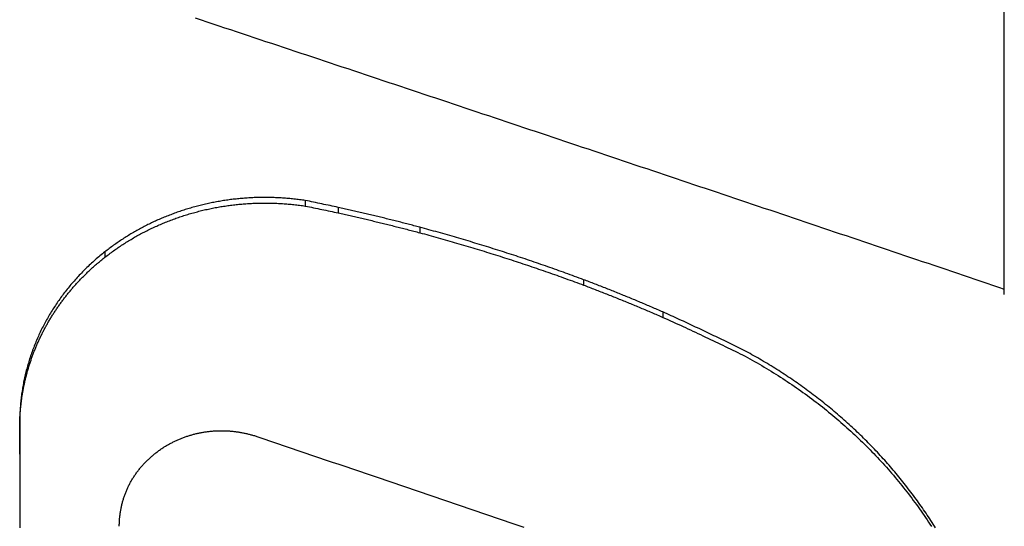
# Model space of a CAD drawing. Extents: x 465 to 776, y -135 to 0.
# Tile 32 of 47: x 542.17 to 545.87, y -66.25 to -64.35. Entities that reach past the tile are written whole.
import ezdxf

# ---------------------------------------------------------------- set-up
doc = ezdxf.new("R2010")
doc.units = 0
doc.header["$LTSCALE"] = 0.03
doc.header["$MEASUREMENT"] = 0
doc.layers.add('5', color=7, linetype='CONTINUOUS')

msp = doc.modelspace()

# ---------------------------------------------------------------- linework, layer by layer
at = {"layer": '5', "color": 7, "linetype": 'Continuous'}
for p, q in [((545.86768, -65.36429), (545.86725, -63.34142)), ((545.86768, -65.38459), (545.86725, -63.36516)), ((543.24387, -65.03205), (543.24387, -65.0529)), ((543.67354, -65.13241), (543.67354, -65.15309)), ((542.4915, -65.22479), (542.4915, -65.24532)), ((544.28843, -65.32909), (544.28843, -65.34944)), ((544.58627, -65.45028), (544.58627, -65.47043))]:
    msp.add_line(p, q, dxfattribs=at)
for points in [[(542.83096, -64.34766), (542.85297, -64.35496), (542.87497, -64.36227), (542.89698, -64.36957), (542.91899, -64.37688), (542.94099, -64.38418), (542.963, -64.39149), (542.985, -64.3988), (543.00701, -64.40611), (543.02901, -64.41342), (543.05102, -64.42073), (543.07302, -64.42804), (543.09503, -64.43535), (543.11703, -64.44267), (543.13904, -64.44998), (543.16104, -64.4573), (543.18305, -64.46461), (543.20505, -64.47193), (543.22706, -64.47925), (543.24906, -64.48657), (543.27107, -64.49389), (543.29307, -64.50121), (543.31508, -64.50853), (543.33708, -64.51586), (543.35909, -64.52318), (543.38109, -64.53051), (543.4031, -64.53783), (543.4251, -64.54516), (543.44711, -64.55249), (543.46911, -64.55982), (543.49112, -64.56715), (543.51312, -64.57448), (543.53513, -64.58181), (543.55713, -64.58914), (543.57914, -64.59648), (543.60115, -64.60381), (543.62315, -64.61115), (543.64516, -64.61849), (543.66716, -64.62582), (543.68917, -64.63316), (543.71117, -64.6405), (543.73318, -64.64784), (543.75518, -64.65518), (543.77719, -64.66253), (543.79919, -64.66987), (543.8212, -64.67721), (543.8432, -64.68456), (543.86521, -64.69191), (543.88721, -64.69925), (543.90922, -64.7066), (543.93122, -64.71395), (543.95323, -64.7213), (543.97523, -64.72865), (543.99724, -64.736), (544.01924, -64.74336), (544.04125, -64.75071), (544.06325, -64.75806), (544.08526, -64.76542), (544.10726, -64.77278), (544.12927, -64.78013), (544.15127, -64.78749), (544.17328, -64.79485), (544.19528, -64.80221), (544.21729, -64.80957), (544.23929, -64.81693), (544.2613, -64.8243), (544.2833, -64.83166), (544.30531, -64.83903), (544.32732, -64.84639), (544.34932, -64.85376), (544.37133, -64.86113), (544.39333, -64.8685), (544.41534, -64.87587), (544.43734, -64.88324), (544.45935, -64.89061), (544.48135, -64.89798), (544.50336, -64.90535), (544.52536, -64.91273), (544.54737, -64.9201), (544.56937, -64.92748), (544.59138, -64.93486), (544.61338, -64.94223), (544.63539, -64.94961), (544.65739, -64.95699), (544.6794, -64.96437), (544.7014, -64.97176), (544.72341, -64.97914), (544.74541, -64.98652), (544.76742, -64.99391), (544.78942, -65.00129), (544.81143, -65.00868), (544.83343, -65.01606), (544.85544, -65.02345), (544.87744, -65.03084), (544.89945, -65.03823), (544.92145, -65.04562), (544.94346, -65.05301), (544.96546, -65.06041), (544.98747, -65.0678), (545.00948, -65.0752), (545.03148, -65.08259), (545.05349, -65.08999), (545.07549, -65.09738), (545.0975, -65.10478), (545.1195, -65.11218), (545.14151, -65.11958), (545.16351, -65.12698), (545.18552, -65.13438), (545.20752, -65.14179), (545.22953, -65.14919), (545.25153, -65.1566), (545.27354, -65.164), (545.29554, -65.17141), (545.31755, -65.17882), (545.33955, -65.18622), (545.36156, -65.19363), (545.38356, -65.20104), (545.40557, -65.20845), (545.42757, -65.21587), (545.44958, -65.22328), (545.47158, -65.23069), (545.49359, -65.23811), (545.51559, -65.24552), (545.5376, -65.25294), (545.5596, -65.26035), (545.58161, -65.26777), (545.60361, -65.27519), (545.62562, -65.28261), (545.64762, -65.29003), (545.66963, -65.29746), (545.69164, -65.30488), (545.71364, -65.3123), (545.73565, -65.31973), (545.75765, -65.32715), (545.77966, -65.33458), (545.80166, -65.34201), (545.82367, -65.34944), (545.84567, -65.35686), (545.86768, -65.36429)], [(543.24387, -65.03205), (543.23859, -65.0313), (543.2333, -65.03058), (543.22801, -65.02988), (543.22271, -65.0292), (543.21742, -65.02855), (543.21212, -65.02792), (543.20681, -65.02732), (543.20151, -65.02675), (543.1962, -65.0262), (543.19089, -65.02567), (543.18557, -65.02517), (543.18025, -65.0247), (543.17493, -65.02425), (543.16961, -65.02383), (543.16428, -65.02344), (543.15895, -65.02307), (543.15362, -65.02273), (543.14828, -65.02242), (543.14294, -65.02213), (543.1376, -65.02187), (543.13226, -65.02164), (543.12693, -65.02143), (543.1216, -65.02125), (543.11627, -65.02111), (543.11095, -65.02098), (543.10563, -65.02089), (543.10031, -65.02083), (543.095, -65.02079), (543.08969, -65.02078), (543.08438, -65.0208), (543.07908, -65.02085), (543.07378, -65.02093), (543.06849, -65.02104), (543.06319, -65.02117), (543.05791, -65.02134), (543.05262, -65.02153), (543.04734, -65.02176), (543.04206, -65.02201), (543.03679, -65.02229), (543.03152, -65.0226), (543.02625, -65.02293), (543.02099, -65.02329), (543.01573, -65.02368), (543.01047, -65.0241), (543.00522, -65.02454), (542.99997, -65.02501), (542.99472, -65.02551), (542.98948, -65.02604), (542.98424, -65.02659), (542.97901, -65.02717), (542.97377, -65.02778), (542.96854, -65.02842), (542.96332, -65.02908), (542.9581, -65.02977), (542.95288, -65.03049), (542.94766, -65.03124), (542.94245, -65.03201), (542.93724, -65.03281), (542.93204, -65.03364), (542.92684, -65.0345), (542.92164, -65.03538), (542.91644, -65.0363), (542.91125, -65.03724), (542.90606, -65.0382), (542.90088, -65.0392), (542.8957, -65.04022), (542.89052, -65.04127), (542.88535, -65.04235), (542.88018, -65.04346), (542.87501, -65.0446), (542.86985, -65.04576), (542.86469, -65.04695), (542.85953, -65.04817), (542.85438, -65.04942), (542.84923, -65.05069), (542.84408, -65.05199), (542.83894, -65.05332), (542.83381, -65.05468), (542.8287, -65.05607), (542.82359, -65.05748), (542.81849, -65.05891), (542.81341, -65.06038), (542.80834, -65.06186), (542.80329, -65.06338), (542.79825, -65.06492), (542.79322, -65.06648), (542.78821, -65.06807), (542.78321, -65.06968), (542.77822, -65.07132), (542.77325, -65.07299), (542.76829, -65.07468), (542.76334, -65.07639), (542.75841, -65.07813), (542.75349, -65.0799), (542.74859, -65.08169), (542.74369, -65.0835), (542.73881, -65.08534), (542.73395, -65.08721), (542.72909, -65.0891), (542.72425, -65.09101), (542.71942, -65.09295), (542.71461, -65.09492), (542.70981, -65.0969), (542.70502, -65.09892), (542.70024, -65.10096), (542.69548, -65.10302), (542.69073, -65.10511), (542.686, -65.10722), (542.68127, -65.10936), (542.67656, -65.11152), (542.67187, -65.11371), (542.66718, -65.11593), (542.66251, -65.11816), (542.65786, -65.12043), (542.65321, -65.12272), (542.64859, -65.12503), (542.64397, -65.12737), (542.63937, -65.12974), (542.63478, -65.13214), (542.63021, -65.13456), (542.62565, -65.137), (542.6211, -65.13948), (542.61657, -65.14198), (542.61205, -65.1445), (542.60755, -65.14705), (542.60305, -65.14963), (542.59858, -65.15223), (542.59411, -65.15486), (542.58966, -65.15751), (542.58522, -65.16019), (542.5808, -65.16289), (542.57638, -65.16562), (542.57199, -65.16838), (542.5676, -65.17115), (542.56323, -65.17395), (542.55888, -65.17678), (542.55454, -65.17963), (542.55021, -65.18249), (542.54591, -65.18538), (542.54162, -65.1883), (542.53735, -65.19123), (542.53309, -65.19418), (542.52886, -65.19715), (542.52464, -65.20014), (542.52044, -65.20316), (542.51626, -65.20619), (542.51209, -65.20924), (542.50794, -65.21231), (542.50381, -65.2154), (542.49969, -65.21851), (542.49559, -65.22164), (542.4915, -65.22479)], [(542.4915, -65.24532), (542.49559, -65.24217), (542.49969, -65.23904), (542.50381, -65.23593), (542.50794, -65.23284), (542.51209, -65.22977), (542.51626, -65.22672), (542.52044, -65.22369), (542.52464, -65.22069), (542.52886, -65.2177), (542.5331, -65.21473), (542.53735, -65.21178), (542.54162, -65.20886), (542.54591, -65.20595), (542.55021, -65.20307), (542.55453, -65.2002), (542.55888, -65.19736), (542.56323, -65.19454), (542.56761, -65.19174), (542.57201, -65.18896), (542.57642, -65.18621), (542.58084, -65.18348), (542.58527, -65.18078), (542.58972, -65.1781), (542.59419, -65.17545), (542.59866, -65.17282), (542.60315, -65.17022), (542.60765, -65.16764), (542.61217, -65.16509), (542.61669, -65.16257), (542.62123, -65.16007), (542.62579, -65.1576), (542.63036, -65.15515), (542.63494, -65.15273), (542.63953, -65.15034), (542.64414, -65.14797), (542.64876, -65.14563), (542.6534, -65.14332), (542.65805, -65.14104), (542.66271, -65.13878), (542.66738, -65.13654), (542.67207, -65.13433), (542.67677, -65.13214), (542.68148, -65.12998), (542.6862, -65.12785), (542.69094, -65.12574), (542.69569, -65.12365), (542.70045, -65.12159), (542.70523, -65.11955), (542.71002, -65.11754), (542.71482, -65.11556), (542.71963, -65.1136), (542.72446, -65.11166), (542.7293, -65.10975), (542.73415, -65.10786), (542.73902, -65.106), (542.7439, -65.10417), (542.74879, -65.10236), (542.75369, -65.10057), (542.75861, -65.09882), (542.76353, -65.09708), (542.76848, -65.09537), (542.77343, -65.09369), (542.7784, -65.09203), (542.78338, -65.0904), (542.78837, -65.08879), (542.79338, -65.08721), (542.7984, -65.08565), (542.80343, -65.08412), (542.80848, -65.08261), (542.81354, -65.08113), (542.81861, -65.07968), (542.82369, -65.07825), (542.82879, -65.07685), (542.8339, -65.07547), (542.83902, -65.07412), (542.84416, -65.07279), (542.84931, -65.07149), (542.85446, -65.07021), (542.85962, -65.06897), (542.86479, -65.06775), (542.86996, -65.06656), (542.87514, -65.0654), (542.88032, -65.06427), (542.8855, -65.06316), (542.89068, -65.06208), (542.89587, -65.06104), (542.90105, -65.06002), (542.90625, -65.05902), (542.91144, -65.05806), (542.91664, -65.05712), (542.92184, -65.05621), (542.92704, -65.05533), (542.93225, -65.05447), (542.93745, -65.05365), (542.94267, -65.05285), (542.94788, -65.05208), (542.9531, -65.05133), (542.95832, -65.05061), (542.96354, -65.04992), (542.96877, -65.04926), (542.974, -65.04863), (542.97923, -65.04802), (542.98447, -65.04744), (542.98971, -65.04689), (542.99495, -65.04636), (543.00019, -65.04586), (543.00544, -65.04539), (543.01069, -65.04495), (543.01595, -65.04453), (543.0212, -65.04414), (543.02646, -65.04378), (543.03172, -65.04345), (543.03699, -65.04314), (543.04226, -65.04286), (543.04753, -65.04261), (543.0528, -65.04239), (543.05808, -65.0422), (543.06336, -65.04204), (543.06865, -65.0419), (543.07393, -65.0418), (543.07922, -65.04172), (543.08452, -65.04167), (543.08981, -65.04166), (543.09511, -65.04167), (543.10041, -65.0417), (543.10572, -65.04177), (543.11103, -65.04186), (543.11634, -65.04199), (543.12166, -65.04214), (543.12697, -65.04231), (543.13229, -65.04252), (543.13762, -65.04275), (543.14294, -65.04301), (543.14827, -65.0433), (543.1536, -65.04361), (543.15893, -65.04395), (543.16426, -65.04432), (543.16959, -65.04471), (543.17492, -65.04513), (543.18025, -65.04558), (543.18557, -65.04605), (543.19089, -65.04655), (543.1962, -65.04707), (543.20151, -65.04762), (543.20681, -65.0482), (543.21212, -65.04879), (543.21742, -65.04942), (543.22272, -65.05006), (543.22801, -65.05074), (543.2333, -65.05143), (543.23859, -65.05216), (543.24387, -65.0529)], [(543.24387, -65.0529), (543.25163, -65.05452), (543.25938, -65.05613), (543.26713, -65.05775), (543.27488, -65.05937), (543.28264, -65.06098), (543.29039, -65.0626), (543.29814, -65.06422), (543.30589, -65.06584), (543.31365, -65.06745), (543.3214, -65.06907), (543.32915, -65.07069), (543.3369, -65.0723), (543.34466, -65.07392), (543.35241, -65.07554), (543.36016, -65.07716), (543.36791, -65.07877)], [(543.67354, -65.13241), (543.66811, -65.13097), (543.66269, -65.12954), (543.65726, -65.12811), (543.65183, -65.12668), (543.6464, -65.12526), (543.64097, -65.12385), (543.63554, -65.12243), (543.6301, -65.12102), (543.62467, -65.11962), (543.61923, -65.11822), (543.61379, -65.11682), (543.60835, -65.11543), (543.60291, -65.11404), (543.59747, -65.11266), (543.59203, -65.11128), (543.58658, -65.1099), (543.58114, -65.10852), (543.57569, -65.10716), (543.57025, -65.10579), (543.5648, -65.10443), (543.55935, -65.10307), (543.5539, -65.10172), (543.54844, -65.10037), (543.54299, -65.09902), (543.53754, -65.09768), (543.53208, -65.09634), (543.52663, -65.09501), (543.52117, -65.09368), (543.51571, -65.09235), (543.51025, -65.09103), (543.50479, -65.08971), (543.49933, -65.08839), (543.49386, -65.08708), (543.4884, -65.08577), (543.48293, -65.08447), (543.47747, -65.08317), (543.472, -65.08187), (543.46653, -65.08058), (543.46106, -65.07929), (543.45559, -65.078), (543.45012, -65.07672), (543.44465, -65.07544), (543.43917, -65.07417), (543.4337, -65.0729), (543.42822, -65.07163), (543.42275, -65.07036), (543.41727, -65.0691), (543.41179, -65.06785), (543.40631, -65.0666), (543.40083, -65.06535), (543.39535, -65.0641), (543.38987, -65.06286), (543.38438, -65.06162), (543.3789, -65.06039), (543.37341, -65.05916), (543.36792, -65.05793)], [(543.36792, -65.07873), (543.37341, -65.07996), (543.3789, -65.08118), (543.38438, -65.08241), (543.38987, -65.08365), (543.39535, -65.08489), (543.40083, -65.08613), (543.40631, -65.08737), (543.41179, -65.08862), (543.41727, -65.08987), (543.42275, -65.09113), (543.42823, -65.09239), (543.4337, -65.09365), (543.43918, -65.09492), (543.44465, -65.09619), (543.45013, -65.09747), (543.4556, -65.09874), (543.46107, -65.10003), (543.46654, -65.10131), (543.47201, -65.1026), (543.47748, -65.1039), (543.48294, -65.10519), (543.48841, -65.10649), (543.49387, -65.1078), (543.49934, -65.10911), (543.5048, -65.11042), (543.51026, -65.11174), (543.51572, -65.11306), (543.52118, -65.11438), (543.52664, -65.11571), (543.53209, -65.11704), (543.53755, -65.11838), (543.543, -65.11972), (543.54845, -65.12107), (543.55391, -65.12241), (543.55936, -65.12377), (543.56481, -65.12512), (543.57025, -65.12648), (543.5757, -65.12784), (543.58115, -65.12921), (543.58659, -65.13058), (543.59204, -65.13196), (543.59748, -65.13334), (543.60292, -65.13472), (543.60836, -65.13611), (543.6138, -65.1375), (543.61924, -65.1389), (543.62467, -65.1403), (543.63011, -65.1417), (543.63554, -65.14311), (543.64097, -65.14453), (543.6464, -65.14594), (543.65183, -65.14736), (543.65726, -65.14879), (543.66269, -65.15022), (543.66812, -65.15165), (543.67354, -65.15309)], [(544.28843, -65.32909), (544.28005, -65.32597), (544.27166, -65.32286), (544.26327, -65.31976), (544.25487, -65.31667), (544.24646, -65.31359), (544.23805, -65.31053), (544.22964, -65.30747), (544.22122, -65.30443), (544.2128, -65.3014), (544.20437, -65.29838), (544.19594, -65.29537), (544.1875, -65.29237), (544.17906, -65.28938), (544.17061, -65.2864), (544.16216, -65.28344), (544.15371, -65.28048), (544.14525, -65.27754), (544.13678, -65.27461), (544.12831, -65.27169), (544.11984, -65.26878), (544.11136, -65.26588), (544.10288, -65.26299), (544.09439, -65.26011), (544.0859, -65.25725), (544.0774, -65.25439), (544.0689, -65.25155), (544.0604, -65.24871), (544.05189, -65.24589), (544.04338, -65.24308), (544.03486, -65.24028), (544.02634, -65.23749), (544.01781, -65.23471), (544.00928, -65.23195), (544.00075, -65.22919), (543.99221, -65.22644), (543.98367, -65.22371), (543.97512, -65.22098), (543.96657, -65.21827), (543.95801, -65.21557), (543.94945, -65.21288), (543.94089, -65.2102), (543.93232, -65.20753), (543.92375, -65.20487), (543.91518, -65.20222), (543.9066, -65.19958), (543.89801, -65.19696), (543.88943, -65.19434), (543.88084, -65.19174), (543.87224, -65.18914), (543.86364, -65.18656), (543.85504, -65.18398), (543.84643, -65.18142), (543.83782, -65.17887), (543.82921, -65.17633), (543.82059, -65.1738), (543.81197, -65.17128), (543.80335, -65.16877), (543.79472, -65.16627), (543.78608, -65.16378), (543.77745, -65.16131), (543.76881, -65.15884), (543.76017, -65.15639), (543.75152, -65.15394), (543.74287, -65.15151), (543.73421, -65.14908), (543.72556, -65.14667), (543.7169, -65.14426), (543.70823, -65.14187), (543.69956, -65.13949), (543.69089, -65.13712), (543.68222, -65.13476), (543.67354, -65.13241)], [(543.67354, -65.15309), (543.68222, -65.15543), (543.69089, -65.15779), (543.69956, -65.16016), (543.70823, -65.16254), (543.71689, -65.16493), (543.72555, -65.16733), (543.73421, -65.16974), (543.74286, -65.17216), (543.75151, -65.17459), (543.76016, -65.17703), (543.7688, -65.17948), (543.77744, -65.18195), (543.78608, -65.18442), (543.79471, -65.1869), (543.80334, -65.1894), (543.81196, -65.1919), (543.82058, -65.19442), (543.8292, -65.19694), (543.83782, -65.19948), (543.84643, -65.20203), (543.85503, -65.20458), (543.86363, -65.20715), (543.87223, -65.20973), (543.88083, -65.21232), (543.88942, -65.21492), (543.89801, -65.21753), (543.90659, -65.22015), (543.91517, -65.22279), (543.92374, -65.22543), (543.93232, -65.22808), (543.94088, -65.23075), (543.94945, -65.23342), (543.95801, -65.23611), (543.96656, -65.23881), (543.97511, -65.24151), (543.98366, -65.24423), (543.9922, -65.24696), (544.00074, -65.2497), (544.00927, -65.25246), (544.01781, -65.25522), (544.02633, -65.25799), (544.03485, -65.26078), (544.04337, -65.26357), (544.05189, -65.26638), (544.0604, -65.26919), (544.0689, -65.27202), (544.0774, -65.27486), (544.0859, -65.27771), (544.09439, -65.28057), (544.10288, -65.28344), (544.11136, -65.28633), (544.11984, -65.28922), (544.12831, -65.29213), (544.13678, -65.29504), (544.14525, -65.29797), (544.15371, -65.30091), (544.16216, -65.30386), (544.17061, -65.30682), (544.17906, -65.30979), (544.1875, -65.31277), (544.19594, -65.31577), (544.20437, -65.31877), (544.2128, -65.32179), (544.22122, -65.32482), (544.22964, -65.32786), (544.23806, -65.33091), (544.24646, -65.33397), (544.25487, -65.33704), (544.26327, -65.34012), (544.27166, -65.34322), (544.28005, -65.34632), (544.28843, -65.34944)], [(542.4915, -65.22479), (542.48683, -65.2285), (542.48219, -65.23224), (542.47758, -65.236), (542.47299, -65.23979), (542.46843, -65.24361), (542.4639, -65.24746), (542.4594, -65.25133), (542.45493, -65.25523), (542.45049, -65.25916), (542.44608, -65.26312), (542.4417, -65.2671), (542.43734, -65.27111), (542.43302, -65.27515), (542.42872, -65.27921), (542.42446, -65.2833), (542.42022, -65.28742), (542.41602, -65.29156), (542.41184, -65.29573), (542.4077, -65.29991), (542.4036, -65.30412), (542.39953, -65.30835), (542.3955, -65.31261), (542.3915, -65.31688), (542.38753, -65.32117), (542.3836, -65.32549), (542.37971, -65.32982), (542.37585, -65.33418), (542.37202, -65.33856), (542.36823, -65.34295), (542.36447, -65.34737), (542.36074, -65.35181), (542.35705, -65.35627), (542.35339, -65.36076), (542.34977, -65.36526), (542.34618, -65.36978), (542.34263, -65.37432), (542.33911, -65.37889), (542.33562, -65.38347), (542.33216, -65.38808), (542.32874, -65.3927), (542.32536, -65.39735), (542.322, -65.40201), (542.31869, -65.4067), (542.3154, -65.41141), (542.31215, -65.41614), (542.30893, -65.42089), (542.30575, -65.42566), (542.3026, -65.43045), (542.29948, -65.43526), (542.2964, -65.44009), (542.29335, -65.44494), (542.29034, -65.44982), (542.28736, -65.45471), (542.28441, -65.45963), (542.2815, -65.46456), (542.27862, -65.46952), (542.27577, -65.4745), (542.27296, -65.47949), (542.27019, -65.48451), (542.26745, -65.48955), (542.26474, -65.49462), (542.26207, -65.4997), (542.25943, -65.50481), (542.25682, -65.50994), (542.25426, -65.51509), (542.25172, -65.52025), (542.24923, -65.52544), (542.24677, -65.53064), (542.24435, -65.53585), (542.24197, -65.54108), (542.23963, -65.54631), (542.23733, -65.55156), (542.23508, -65.55681), (542.23286, -65.56207), (542.23068, -65.56734), (542.22854, -65.57263), (542.22644, -65.57792), (542.22438, -65.58322), (542.22236, -65.58853), (542.22038, -65.59385), (542.21844, -65.59918), (542.21654, -65.60452), (542.21468, -65.60987), (542.21286, -65.61522), (542.21108, -65.62059), (542.20934, -65.62597), (542.20764, -65.63135), (542.20597, -65.63675), (542.20435, -65.64215), (542.20276, -65.64757), (542.20122, -65.65299), (542.19971, -65.65843), (542.19825, -65.66387), (542.19682, -65.66932), (542.19543, -65.67478), (542.19409, -65.68026), (542.19278, -65.68574), (542.19151, -65.69123), (542.19028, -65.69673), (542.18908, -65.70223), (542.18793, -65.70775), (542.18682, -65.71328), (542.18574, -65.71882), (542.1847, -65.72436), (542.18371, -65.72992), (542.18275, -65.73548), (542.18183, -65.74106), (542.18096, -65.74664), (542.18012, -65.75224), (542.17932, -65.75784), (542.17857, -65.76346), (542.17785, -65.76908), (542.17717, -65.77472), (542.17654, -65.78036), (542.17594, -65.78602), (542.17538, -65.79168), (542.17487, -65.79735), (542.17439, -65.80302), (542.17396, -65.80871), (542.17357, -65.81439), (542.17322, -65.82008), (542.17291, -65.82576), (542.17264, -65.83145), (542.17242, -65.83714), (542.17223, -65.84283), (542.17209, -65.84852), (542.17199, -65.85421), (542.17193, -65.8599), (542.17191, -65.86559), (542.17194, -65.87128), (542.17202, -65.87697), (542.17205, -65.88267), (542.17205, -65.88836), (542.17205, -65.89405), (542.17204, -65.89975), (542.17204, -65.90544), (542.17204, -65.91114), (542.17204, -65.91683), (542.17205, -65.92253), (542.17205, -65.92823), (542.17205, -65.93392), (542.17205, -65.93962), (542.17205, -65.94532), (542.17205, -65.95102), (542.17205, -65.95672), (542.17205, -65.96242), (542.17205, -65.96812), (542.17205, -65.97382), (542.17205, -65.97952), (542.17205, -65.98522), (542.17205, -65.99092), (542.17205, -65.99663), (542.17205, -66.00233), (542.17205, -66.00803), (542.17205, -66.01374), (542.17205, -66.01944), (542.17205, -66.02515), (542.17205, -66.03085), (542.17205, -66.03656), (542.17205, -66.04227), (542.17205, -66.04797), (542.17205, -66.05368), (542.17205, -66.05939), (542.17205, -66.0651), (542.17205, -66.07081), (542.17205, -66.07652), (542.17205, -66.08223), (542.17205, -66.08794), (542.17205, -66.09365), (542.17205, -66.09936), (542.17205, -66.10507), (542.17205, -66.11078), (542.17205, -66.1165), (542.17205, -66.12221), (542.17205, -66.12792), (542.17205, -66.13364), (542.17205, -66.13935), (542.17205, -66.14507), (542.17205, -66.15078), (542.17205, -66.1565), (542.17205, -66.16222), (542.17205, -66.16793), (542.17205, -66.17365), (542.17205, -66.17937), (542.17205, -66.18509), (542.17205, -66.19081), (542.17205, -66.19653), (542.17205, -66.20225), (542.17205, -66.20797), (542.17205, -66.21369), (542.17205, -66.21941), (542.17204, -66.22513), (542.17204, -66.23086), (542.17204, -66.23658), (542.17204, -66.2423), (542.17204, -66.24803), (542.17204, -66.25375), (542.17204, -66.25948)], [(542.17205, -65.9831), (542.17205, -65.9795), (542.17205, -65.97591), (542.17205, -65.97232), (542.17205, -65.96873), (542.17205, -65.96514), (542.17205, -65.96155), (542.17205, -65.95796), (542.17205, -65.95437), (542.17205, -65.95078), (542.17205, -65.94719), (542.17205, -65.9436), (542.17205, -65.94002), (542.17205, -65.93643), (542.17204, -65.93284), (542.17204, -65.92925), (542.17204, -65.92566), (542.17204, -65.92207), (542.17204, -65.91849), (542.17204, -65.9149), (542.17205, -65.91131), (542.17206, -65.90772), (542.17207, -65.90414), (542.17205, -65.90055), (542.17201, -65.89696), (542.17196, -65.89338), (542.17193, -65.88979), (542.17191, -65.88621), (542.17191, -65.88262), (542.17193, -65.87903), (542.17196, -65.87545), (542.17202, -65.87186), (542.17208, -65.86828), (542.17217, -65.8647), (542.17227, -65.86112), (542.17239, -65.85754), (542.17252, -65.85396), (542.17267, -65.85038), (542.17283, -65.84681), (542.17302, -65.84324), (542.17322, -65.83967), (542.17343, -65.83611), (542.17366, -65.83255), (542.17391, -65.82899), (542.17417, -65.82543), (542.17445, -65.82188), (542.17475, -65.81833), (542.17506, -65.81478), (542.17539, -65.81124), (542.17573, -65.8077), (542.17609, -65.80416), (542.17646, -65.80062), (542.17686, -65.79709), (542.17726, -65.79356), (542.17769, -65.79003), (542.17813, -65.78651), (542.17858, -65.78298), (542.17905, -65.77947), (542.17954, -65.77595), (542.18004, -65.77244), (542.18056, -65.76892), (542.18109, -65.76542), (542.18165, -65.76191), (542.18221, -65.75841), (542.18279, -65.75491), (542.18339, -65.75141), (542.18401, -65.74792), (542.18464, -65.74442), (542.18528, -65.74094), (542.18595, -65.73745), (542.18662, -65.73397), (542.18732, -65.73048), (542.18803, -65.72701), (542.18875, -65.72353), (542.18949, -65.72006), (542.19025, -65.71659), (542.19102, -65.71312), (542.19181, -65.70966), (542.19262, -65.7062), (542.19344, -65.70274), (542.19427, -65.69928), (542.19512, -65.69583), (542.19599, -65.69238), (542.19688, -65.68893), (542.19778, -65.68548), (542.19869, -65.68204), (542.19962, -65.6786), (542.20057, -65.67516), (542.20154, -65.67173), (542.20252, -65.6683), (542.20351, -65.66487), (542.20453, -65.66144), (542.20555, -65.65802), (542.2066, -65.6546), (542.20766, -65.65118), (542.20874, -65.64777), (542.20983, -65.64436), (542.21094, -65.64095), (542.21206, -65.63754), (542.2132, -65.63414), (542.21436, -65.63073), (542.21554, -65.62733), (542.21673, -65.62394), (542.21793, -65.62055), (542.21916, -65.61716), (542.22039, -65.61378), (542.22165, -65.6104), (542.22291, -65.60703), (542.2242, -65.60366), (542.22549, -65.60031), (542.22681, -65.59696), (542.22813, -65.59362), (542.22947, -65.59028), (542.23083, -65.58695), (542.2322, -65.58364), (542.23358, -65.58032), (542.23498, -65.57702), (542.23639, -65.57372), (542.23782, -65.57043), (542.23926, -65.56715), (542.24072, -65.56387), (542.24219, -65.5606), (542.24367, -65.55734), (542.24517, -65.55408), (542.24669, -65.55084), (542.24821, -65.5476), (542.24976, -65.54436), (542.25131, -65.54114), (542.25288, -65.53792), (542.25446, -65.5347), (542.25606, -65.5315), (542.25767, -65.5283), (542.2593, -65.52511), (542.26094, -65.52193), (542.26259, -65.51875), (542.26426, -65.51558), (542.26595, -65.51242), (542.26764, -65.50926), (542.26935, -65.50611), (542.27108, -65.50297), (542.27282, -65.49984), (542.27457, -65.49671), (542.27634, -65.49359), (542.27812, -65.49048), (542.27991, -65.48737), (542.28172, -65.48427), (542.28355, -65.48118), (542.28538, -65.47809), (542.28724, -65.47502), (542.2891, -65.47195), (542.29098, -65.46888), (542.29288, -65.46583), (542.29479, -65.46278), (542.29671, -65.45973), (542.29865, -65.4567), (542.3006, -65.45367), (542.30257, -65.45065), (542.30455, -65.44764), (542.30654, -65.44463), (542.30855, -65.44163), (542.31057, -65.43864), (542.31261, -65.43565), (542.31466, -65.43267), (542.31672, -65.4297), (542.3188, -65.42674), (542.3209, -65.42378), (542.32301, -65.42083), (542.32513, -65.41789), (542.32727, -65.41495), (542.32942, -65.41202), (542.33158, -65.4091), (542.33376, -65.40619), (542.33596, -65.40328), (542.33816, -65.40038), (542.34039, -65.39749), (542.34262, -65.3946), (542.34488, -65.39172), (542.34714, -65.38885), (542.34942, -65.38599), (542.35171, -65.38313), (542.35402, -65.38028), (542.35635, -65.37744), (542.35869, -65.3746), (542.36104, -65.37177), (542.36341, -65.36895), (542.36579, -65.36614), (542.36818, -65.36334), (542.37059, -65.36055), (542.37301, -65.35776), (542.37544, -65.35498), (542.37789, -65.35222), (542.38034, -65.34946), (542.38281, -65.34672), (542.3853, -65.34398), (542.38779, -65.34126), (542.3903, -65.33854), (542.39282, -65.33584), (542.39535, -65.33314), (542.39789, -65.33046), (542.40045, -65.32778), (542.40302, -65.32512), (542.4056, -65.32246), (542.4082, -65.31981), (542.4108, -65.31718), (542.41342, -65.31455), (542.41606, -65.31193), (542.4187, -65.30933), (542.42135, -65.30673), (542.42402, -65.30415), (542.4267, -65.30157), (542.42939, -65.29901), (542.4321, -65.29645), (542.43481, -65.29391), (542.43754, -65.29138), (542.44027, -65.28886), (542.44302, -65.28635), (542.44578, -65.28385), (542.44856, -65.28136), (542.45134, -65.27888), (542.45413, -65.27641), (542.45694, -65.27395), (542.45976, -65.27151), (542.46259, -65.26907), (542.46543, -65.26665), (542.46828, -65.26423), (542.47115, -65.26183), (542.47402, -65.25944), (542.47691, -65.25706), (542.4798, -65.25469), (542.48271, -65.25233), (542.48563, -65.24998), (542.48856, -65.24764), (542.4915, -65.24532)], [(544.58627, -65.45028), (544.58102, -65.44799), (544.57576, -65.4457), (544.5705, -65.44342), (544.56524, -65.44114), (544.55997, -65.43887), (544.5547, -65.4366), (544.54943, -65.43433), (544.54416, -65.43208), (544.53888, -65.42982), (544.53361, -65.42757), (544.52833, -65.42533), (544.52305, -65.42308), (544.51776, -65.42085), (544.51247, -65.41862), (544.50719, -65.41639), (544.5019, -65.41417), (544.4966, -65.41195), (544.49131, -65.40974), (544.48601, -65.40753), (544.48071, -65.40532), (544.47541, -65.40312), (544.4701, -65.40093), (544.4648, -65.39874), (544.45949, -65.39655), (544.45417, -65.39437), (544.44886, -65.3922), (544.44355, -65.39003), (544.43823, -65.38786), (544.43291, -65.3857), (544.42758, -65.38354), (544.42226, -65.38139), (544.41693, -65.37924), (544.4116, -65.3771), (544.40627, -65.37496), (544.40094, -65.37282), (544.3956, -65.37069), (544.39027, -65.36857), (544.38493, -65.36645), (544.37958, -65.36433), (544.37424, -65.36222), (544.36889, -65.36012), (544.36354, -65.35802), (544.35819, -65.35592), (544.35284, -65.35383), (544.34748, -65.35174), (544.34213, -65.34966), (544.33677, -65.34758), (544.3314, -65.34551), (544.32604, -65.34344), (544.32067, -65.34137), (544.31531, -65.33931), (544.30994, -65.33726), (544.30456, -65.33521), (544.29919, -65.33316), (544.29381, -65.33112), (544.28843, -65.32909)], [(544.28843, -65.34944), (544.29381, -65.35148), (544.29919, -65.35352), (544.30456, -65.35556), (544.30993, -65.35761), (544.3153, -65.35966), (544.32067, -65.36172), (544.32603, -65.36378), (544.3314, -65.36585), (544.33676, -65.36792), (544.34212, -65.36999), (544.34748, -65.37207), (544.35283, -65.37415), (544.35818, -65.37624), (544.36353, -65.37834), (544.36888, -65.38043), (544.37423, -65.38253), (544.37958, -65.38464), (544.38492, -65.38675), (544.39026, -65.38887), (544.3956, -65.39099), (544.40093, -65.39311), (544.40627, -65.39524), (544.4116, -65.39737), (544.41693, -65.39951), (544.42226, -65.40166), (544.42758, -65.4038), (544.43291, -65.40596), (544.43823, -65.40811), (544.44355, -65.41027), (544.44886, -65.41244), (544.45418, -65.41461), (544.45949, -65.41679), (544.4648, -65.41897), (544.47011, -65.42115), (544.47541, -65.42334), (544.48071, -65.42554), (544.48602, -65.42773), (544.49131, -65.42994), (544.49661, -65.43215), (544.5019, -65.43436), (544.50719, -65.43658), (544.51248, -65.4388), (544.51777, -65.44103), (544.52305, -65.44326), (544.52834, -65.4455), (544.53362, -65.44774), (544.53889, -65.44999), (544.54417, -65.45224), (544.54944, -65.4545), (544.55471, -65.45676), (544.55998, -65.45902), (544.56524, -65.4613), (544.5705, -65.46357), (544.57576, -65.46585), (544.58102, -65.46814), (544.58627, -65.47043)], [(545.60959, -66.26004), (545.60525, -66.25312), (545.60088, -66.24622), (545.59647, -66.23934), (545.59204, -66.23248), (545.58759, -66.22565), (545.5831, -66.21884), (545.57858, -66.21205), (545.57403, -66.20529), (545.56946, -66.19854), (545.56485, -66.19182), (545.56022, -66.18512), (545.55555, -66.17844), (545.55086, -66.17179), (545.54614, -66.16516), (545.54139, -66.15854), (545.53661, -66.15196), (545.5318, -66.14539), (545.52696, -66.13884), (545.52209, -66.13232), (545.5172, -66.12582), (545.51227, -66.11934), (545.50732, -66.11288), (545.50234, -66.10645), (545.49733, -66.10003), (545.49229, -66.09364), (545.48722, -66.08727), (545.48213, -66.08092), (545.477, -66.07459), (545.47185, -66.06828), (545.46667, -66.062), (545.46145, -66.05574), (545.45621, -66.0495), (545.45095, -66.04328), (545.44565, -66.03708), (545.44032, -66.03091), (545.43497, -66.02475), (545.42958, -66.01862), (545.42417, -66.01251), (545.41873, -66.00642), (545.41326, -66.00036), (545.40776, -65.99431), (545.40223, -65.98829), (545.39667, -65.98229), (545.39109, -65.97631), (545.38547, -65.97035), (545.37983, -65.96442), (545.37416, -65.9585), (545.36846, -65.95261), (545.36273, -65.94674), (545.35697, -65.94089), (545.35118, -65.93506), (545.34536, -65.92926), (545.33952, -65.92347), (545.33364, -65.91771), (545.32773, -65.91197), (545.3218, -65.90626), (545.31584, -65.90056), (545.30984, -65.89489), (545.30382, -65.88924), (545.29777, -65.88361), (545.29169, -65.878), (545.28558, -65.87242), (545.27944, -65.86685), (545.27327, -65.86131), (545.26707, -65.85579), (545.26084, -65.8503), (545.25459, -65.84482), (545.2483, -65.83937), (545.24198, -65.83394), (545.23564, -65.82853), (545.22926, -65.82314), (545.22285, -65.81778), (545.21641, -65.81243), (545.20995, -65.80712), (545.20347, -65.80183), (545.19696, -65.79657), (545.19043, -65.79135), (545.18389, -65.78615), (545.17732, -65.78098), (545.17073, -65.77584), (545.16413, -65.77073), (545.1575, -65.76565), (545.15085, -65.7606), (545.14419, -65.75558), (545.1375, -65.75059), (545.13079, -65.74563), (545.12407, -65.7407), (545.11732, -65.7358), (545.11055, -65.73093), (545.10377, -65.72609), (545.09696, -65.72128), (545.09014, -65.71649), (545.08329, -65.71174), (545.07643, -65.70701), (545.06954, -65.70232), (545.06264, -65.69765), (545.05571, -65.69302), (545.04877, -65.68841), (545.04181, -65.68383), (545.03483, -65.67928), (545.02782, -65.67476), (545.0208, -65.67027), (545.01376, -65.66581), (545.0067, -65.66138), (544.99962, -65.65697), (544.99252, -65.6526), (544.9854, -65.64825), (544.97827, -65.64393), (544.97111, -65.63964), (544.96393, -65.63538), (544.95674, -65.63114), (544.94952, -65.62694), (544.94229, -65.62276), (544.93504, -65.61862), (544.92776, -65.6145), (544.92047, -65.61041), (544.91315, -65.60636), (544.90582, -65.60233), (544.89845, -65.59835), (544.89105, -65.59443), (544.8836, -65.59057), (544.87612, -65.58675), (544.86861, -65.58298), (544.86108, -65.57925), (544.85352, -65.57555), (544.84595, -65.57188), (544.83836, -65.56823), (544.83076, -65.56459), (544.82316, -65.56096), (544.81555, -65.55734), (544.80794, -65.55372), (544.80034, -65.55008), (544.79275, -65.54644), (544.78515, -65.54281), (544.77755, -65.53917), (544.76995, -65.53554), (544.76234, -65.53192), (544.75473, -65.5283), (544.74713, -65.52468), (544.73951, -65.52106), (544.7319, -65.51745), (544.72428, -65.51385), (544.71666, -65.51025), (544.70903, -65.50666), (544.7014, -65.50308), (544.69376, -65.4995), (544.68612, -65.49592), (544.67848, -65.49236), (544.67083, -65.4888), (544.66317, -65.48525), (544.65551, -65.48171), (544.64785, -65.47818), (544.64017, -65.47466), (544.63249, -65.47114), (544.62481, -65.46764), (544.61712, -65.46415), (544.60942, -65.46066), (544.60171, -65.45719), (544.594, -65.45373), (544.58627, -65.45028)], [(544.58627, -65.47043), (544.59573, -65.47465), (544.60517, -65.47889), (544.61461, -65.48314), (544.62403, -65.48741), (544.63345, -65.4917), (544.64286, -65.496), (544.65226, -65.50032), (544.66165, -65.50465), (544.67104, -65.50899), (544.68041, -65.51335), (544.68979, -65.51772), (544.69915, -65.5221), (544.70851, -65.52649), (544.71787, -65.53089), (544.72722, -65.5353), (544.73656, -65.53971), (544.7459, -65.54414), (544.75524, -65.54857), (544.76457, -65.55301), (544.7739, -65.55745), (544.78323, -65.56189), (544.79255, -65.56635), (544.80188, -65.5708), (544.8112, -65.57525), (544.82053, -65.57969), (544.82986, -65.58413), (544.83918, -65.58859), (544.84849, -65.59307), (544.85778, -65.59759), (544.86703, -65.60215), (544.87626, -65.60677), (544.88544, -65.61145), (544.89457, -65.61621), (544.90365, -65.62105), (544.91268, -65.62599), (544.92167, -65.63098), (544.93064, -65.63601), (544.93958, -65.64109), (544.94849, -65.64621), (544.95737, -65.65137), (544.96623, -65.65658), (544.97506, -65.66184), (544.98386, -65.66714), (544.99263, -65.67248), (545.00138, -65.67787), (545.0101, -65.6833), (545.01879, -65.68878), (545.02746, -65.6943), (545.03609, -65.69987), (545.04468, -65.70548), (545.05324, -65.71112), (545.06176, -65.71681), (545.07024, -65.72253), (545.07868, -65.72828), (545.08708, -65.73408), (545.09544, -65.73991), (545.10376, -65.74578), (545.11204, -65.75168), (545.12028, -65.75762), (545.12848, -65.7636), (545.13665, -65.76961), (545.14477, -65.77567), (545.15286, -65.78175), (545.1609, -65.78788), (545.16891, -65.79404), (545.17688, -65.80024), (545.18481, -65.80647), (545.19271, -65.81274), (545.20056, -65.81905), (545.20838, -65.82539), (545.21615, -65.83177), (545.22389, -65.83818), (545.23159, -65.84463), (545.23926, -65.85112), (545.24688, -65.85765), (545.25447, -65.86421), (545.26201, -65.8708), (545.26952, -65.87744), (545.27699, -65.8841), (545.28443, -65.89081), (545.29182, -65.89755), (545.29917, -65.90433), (545.30649, -65.91115), (545.31377, -65.918), (545.32101, -65.92489), (545.32821, -65.93181), (545.33537, -65.93877), (545.34249, -65.94577), (545.34958, -65.9528), (545.35662, -65.95988), (545.36363, -65.96698), (545.3706, -65.97413), (545.37753, -65.98131), (545.38442, -65.98853), (545.39128, -65.99578), (545.39809, -66.00308), (545.40486, -66.0104), (545.4116, -66.01777), (545.4183, -66.02517), (545.42496, -66.03261), (545.43158, -66.04009), (545.43816, -66.04761), (545.4447, -66.05516), (545.4512, -66.06275), (545.45766, -66.07037), (545.46409, -66.07804), (545.47047, -66.08574), (545.47682, -66.09348), (545.48312, -66.10125), (545.48939, -66.10907), (545.49562, -66.11692), (545.5018, -66.12482), (545.50795, -66.13274), (545.51404, -66.14069), (545.52009, -66.14867), (545.52609, -66.15667), (545.53203, -66.1647), (545.53792, -66.17274), (545.54377, -66.18081), (545.54956, -66.1889), (545.5553, -66.19702), (545.56099, -66.20515), (545.56663, -66.21331), (545.57222, -66.22149), (545.57776, -66.2297), (545.58325, -66.23793), (545.58869, -66.24617), (545.59407, -66.25445)], [(542.70867, -65.95997), (542.71142, -65.95824), (542.71418, -65.95653), (542.71695, -65.95485), (542.71974, -65.95318), (542.72254, -65.95154), (542.72535, -65.94992), (542.72817, -65.94832), (542.731, -65.94674), (542.73385, -65.94519), (542.73671, -65.94365), (542.73958, -65.94214), (542.74246, -65.94065), (542.74536, -65.93918), (542.74827, -65.93773), (542.75119, -65.93631), (542.75412, -65.93491), (542.75706, -65.93353), (542.76002, -65.93217), (542.76299, -65.93083), (542.76597, -65.92952), (542.76897, -65.92822), (542.77197, -65.92695), (542.77499, -65.9257), (542.77802, -65.92448), (542.78107, -65.92327), (542.78412, -65.92209), (542.78719, -65.92093), (542.79028, -65.9198), (542.79337, -65.91868), (542.79647, -65.91759), (542.79959, -65.91653), (542.80271, -65.91549), (542.80584, -65.91447), (542.80899, -65.91348), (542.81214, -65.91251), (542.81529, -65.91157), (542.81846, -65.91066), (542.82163, -65.90977), (542.82481, -65.9089), (542.82799, -65.90806), (542.83118, -65.90725), (542.83437, -65.90646), (542.83757, -65.9057), (542.84077, -65.90497), (542.84398, -65.90426), (542.8472, -65.90358), (542.85042, -65.90293), (542.85365, -65.9023), (542.85688, -65.9017), (542.86012, -65.90112), (542.86337, -65.90057), (542.86662, -65.90005), (542.86988, -65.89956), (542.87315, -65.89909), (542.87642, -65.89865), (542.8797, -65.89824), (542.88299, -65.89785), (542.88628, -65.8975), (542.88958, -65.89717), (542.89289, -65.89686), (542.8962, -65.89659), (542.89951, -65.89634), (542.90283, -65.89612), (542.90614, -65.89593), (542.90946, -65.89576), (542.91278, -65.89562), (542.91609, -65.89551), (542.91941, -65.89543), (542.92272, -65.89537), (542.92602, -65.89534), (542.92932, -65.89534), (542.93262, -65.89536), (542.93592, -65.89541), (542.93921, -65.89549), (542.9425, -65.89559), (542.94579, -65.89571), (542.94908, -65.89587), (542.95236, -65.89605), (542.95564, -65.89625), (542.95892, -65.89648), (542.9622, -65.89674), (542.96547, -65.89702), (542.96874, -65.89732), (542.97201, -65.89766), (542.97528, -65.89801), (542.97854, -65.89839), (542.9818, -65.8988), (542.98506, -65.89923), (542.98832, -65.89969), (542.99157, -65.90017), (542.99482, -65.90067), (542.99807, -65.90121), (543.00132, -65.90176), (543.00456, -65.90234), (543.0078, -65.90295), (543.01104, -65.90358), (543.01428, -65.90424), (543.01751, -65.90492), (543.02074, -65.90562), (543.02397, -65.90636), (543.02719, -65.90711), (543.0304, -65.90789), (543.03361, -65.90869), (543.03681, -65.90952), (543.04001, -65.91037), (543.0432, -65.91125), (543.04638, -65.91215), (543.04956, -65.91307), (543.05272, -65.91402), (543.05588, -65.91499), (543.05903, -65.91598), (543.06217, -65.917)], [(543.06217, -65.917), (543.08785, -65.92571), (543.11353, -65.93442), (543.1392, -65.94313), (543.16488, -65.95184), (543.19056, -65.96055), (543.21624, -65.96926), (543.24191, -65.97797), (543.26759, -65.98669), (543.29327, -65.9954), (543.31894, -66.00412), (543.34462, -66.01284), (543.3703, -66.02156), (543.39598, -66.03028), (543.42165, -66.039), (543.44733, -66.04772), (543.47301, -66.05645), (543.49869, -66.06517), (543.52436, -66.0739), (543.55004, -66.08262), (543.57572, -66.09135), (543.6014, -66.10008), (543.62707, -66.10881), (543.65275, -66.11754), (543.67843, -66.12627), (543.70411, -66.13501), (543.72978, -66.14374), (543.75546, -66.15248), (543.78114, -66.16122), (543.80682, -66.16995), (543.83249, -66.17869), (543.85817, -66.18743), (543.88385, -66.19617), (543.90953, -66.20492), (543.9352, -66.21366), (543.96088, -66.2224), (543.98656, -66.23115), (544.01224, -66.2399), (544.03791, -66.24864), (544.06359, -66.25739)], [(542.54576, -66.25389), (542.54579, -66.25056), (542.54585, -66.24723), (542.54594, -66.2439), (542.54607, -66.24058), (542.54622, -66.23726), (542.5464, -66.23395), (542.54662, -66.23064), (542.54686, -66.22733), (542.54714, -66.22403), (542.54744, -66.22073), (542.54778, -66.21744), (542.54815, -66.21415), (542.54854, -66.21086), (542.54897, -66.20758), (542.54943, -66.2043), (542.54992, -66.20102), (542.55044, -66.19775), (542.551, -66.19448), (542.55158, -66.19122), (542.55219, -66.18796), (542.55284, -66.1847), (542.55352, -66.18145), (542.55423, -66.1782), (542.55497, -66.17496), (542.55574, -66.17172), (542.55654, -66.16848), (542.55738, -66.16525), (542.55824, -66.16203), (542.55914, -66.15881), (542.56007, -66.1556), (542.56103, -66.15241), (542.56202, -66.14922), (542.56305, -66.14604), (542.5641, -66.14287), (542.56518, -66.13972), (542.5663, -66.13658), (542.56744, -66.13345), (542.56862, -66.13033), (542.56982, -66.12723), (542.57105, -66.12414), (542.57232, -66.12107), (542.57361, -66.11801), (542.57494, -66.11496), (542.5763, -66.11193), (542.57768, -66.1089), (542.5791, -66.1059), (542.58055, -66.1029), (542.58203, -66.09992), (542.58354, -66.09695), (542.58509, -66.09399), (542.58666, -66.09105), (542.58827, -66.08812), (542.58991, -66.0852), (542.59158, -66.08229), (542.59328, -66.0794), (542.59501, -66.07652), (542.59678, -66.07366), (542.59858, -66.07081), (542.6004, -66.06797), (542.60226, -66.06514), (542.60415, -66.06233), (542.60607, -66.05953), (542.60802, -66.05675), (542.61001, -66.05398), (542.61202, -66.05123), (542.61406, -66.04849), (542.61612, -66.04578), (542.61821, -66.04309), (542.62032, -66.04042), (542.62246, -66.03777), (542.62462, -66.03515), (542.62681, -66.03254), (542.62901, -66.02996), (542.63125, -66.0274), (542.6335, -66.02485), (542.63578, -66.02233), (542.63808, -66.01983), (542.6404, -66.01735), (542.64275, -66.0149), (542.64512, -66.01246), (542.64751, -66.01004), (542.64992, -66.00764), (542.65236, -66.00526), (542.65481, -66.0029), (542.65729, -66.00056), (542.6598, -65.99825), (542.66232, -65.99595), (542.66487, -65.99367), (542.66744, -65.99141), (542.67003, -65.98918), (542.67264, -65.98696), (542.67528, -65.98476), (542.67794, -65.98259), (542.68062, -65.98043), (542.68333, -65.97829), (542.68605, -65.97618), (542.6888, -65.97408), (542.69157, -65.972), (542.69436, -65.96995), (542.69718, -65.96791), (542.70002, -65.9659), (542.70288, -65.9639), (542.70576, -65.96192), (542.70867, -65.95997)]]:
    msp.add_lwpolyline(points, dxfattribs=at)
at = {"layer": '5', "color": 7, "linetype": 'Continuous', "extrusion": (2.44622e-10, 1.17268e-09, 1), "elevation": 0}
msp.add_lwpolyline([(543.36792, -65.05793), (543.36017, -65.05631), (543.35242, -65.05469), (543.34467, -65.05308), (543.33691, -65.05146), (543.32916, -65.04984), (543.32141, -65.04822), (543.31365, -65.04661), (543.3059, -65.04499), (543.29815, -65.04337), (543.29039, -65.04175), (543.28264, -65.04014), (543.27489, -65.03852), (543.26713, -65.0369), (543.25938, -65.03529), (543.25163, -65.03367), (543.24387, -65.03205)], dxfattribs=at)
at = {"layer": '5', "color": 7, "linetype": 'Continuous'}
msp.add_polyline3d([(543.36792, -65.05793, 0), (543.36792, -65.06053, 0), (543.36792, -65.06313, 0), (543.36792, -65.06573, 0), (543.36792, -65.06833, 0), (543.36792, -65.07093, 0), (543.36792, -65.07353, 0), (543.36792, -65.07613, 0), (543.36792, -65.07873, 0)], dxfattribs=at)

doc.saveas('drawing.dxf')
